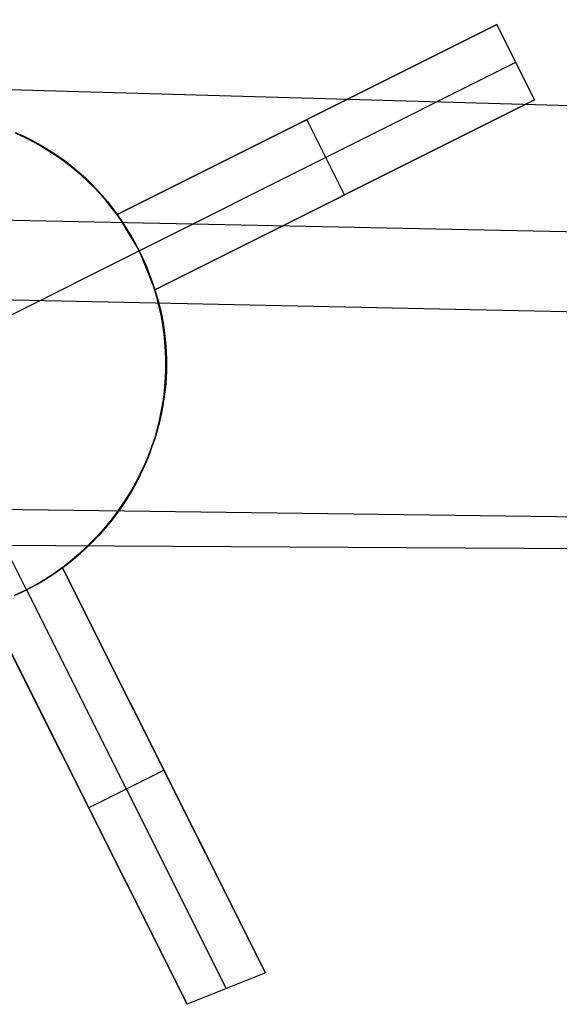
# Model space of a CAD drawing. Header units: millimetres. Extents: x 10802 to 11966, y -167 to 850.
# Tile 29 of 182: x 11399 to 11406, y 383 to 395. Entities that reach past the tile are written whole.
import ezdxf

# ---------------------------------------------------------------- set-up
doc = ezdxf.new("R2010")
doc.units = ezdxf.units.MM
doc.layers.add('1', color=7, linetype='Continuous')
doc.layers.add('color', color=7, linetype='Continuous')

msp = doc.modelspace()

# ---------------------------------------------------------------- linework, layer by layer
at = {"layer": '1', "color": 29, "true_color": 0x4d342b}
for p, q in [((11440.727, 392.698, 59.552), (11323.456, 396.068, 59.331)), ((11323.45, 393.87, 65.232), (11440.716, 391.505, 65.612)), ((11323.448, 392.982, 58.993), (11440.707, 390.53, 59.537)), ((11323.439, 389.911, 58.554), (11440.686, 388.363, 59.524)), ((11440.685, 388.233, 65.528), (11323.436, 388.929, 64.555))]:
    msp.add_line(p, q, dxfattribs=at)
at = {"layer": 'color', "color": 254, "true_color": 0xcad1ee}
for p, q in [((11400.453, 392.409, 3.908), (11404.96, 394.668, 4.424)), ((11404.96, 394.668, 1.662), (11400.453, 392.409, -3.38)), ((11404.96, 394.668, 4.424), (11405.408, 393.774, 4.008)), ((11404.96, 394.668, 4.424), (11404.96, 394.668, 1.662)), ((11405.408, 393.774, 1.662), (11404.96, 394.668, 1.662)), ((11405.408, 393.774, 3.043), (11404.96, 394.668, 3.043)), ((11400.714, 391.98, -3.338), (11405.184, 394.221, 1.662)), ((11405.184, 394.221, 4.216), (11405.184, 394.221, 1.662)), ((11400.453, 392.409, 0.522), (11403.941, 394.157, 0.522)), ((11405.408, 393.774, 4.008), (11400.901, 391.515, 3.497)), ((11400.901, 391.515, -3.38), (11405.408, 393.774, 1.662)), ((11405.408, 393.774, 1.662), (11405.408, 393.774, 4.008)), ((11402.706, 393.538, -0.859), (11402.706, 393.538, 4.18)), ((11403.154, 392.644, -0.859), (11402.706, 393.538, -0.859)), ((11399.338, 393.337, -16.338), (11399.244, 393.381, -16.338)), ((11399.252, 393.381, 4.411), (11399.344, 393.34, 4.387)), ((11399.26, 393.373, -5.851), (11399.353, 393.33, -5.851)), ((11399.43, 393.291, -16.338), (11399.338, 393.337, -16.338)), ((11399.344, 393.34, 4.387), (11399.433, 393.296, 4.362)), ((11399.353, 393.33, -5.851), (11399.444, 393.283, -5.851)), ((11399.521, 393.241, -16.338), (11399.43, 393.291, -16.338)), ((11399.433, 393.296, 4.362), (11399.521, 393.249, 4.335)), ((11399.444, 393.283, -5.851), (11399.534, 393.233, -5.851)), ((11399.521, 393.249, 4.335), (11399.607, 393.2, 4.308)), ((11399.61, 393.188, -16.338), (11399.521, 393.241, -16.338)), ((11399.534, 393.233, -5.851), (11399.622, 393.18, -5.851)), ((11399.607, 393.2, 4.308), (11399.691, 393.147, 4.279)), ((11399.697, 393.132, -16.338), (11399.61, 393.188, -16.338)), ((11399.622, 393.18, -5.851), (11399.708, 393.124, -5.851)), ((11400.901, 391.515, 0.314), (11404.203, 393.17, 0.314)), ((11399.691, 393.147, 4.279), (11399.772, 393.092, 4.25)), ((11399.782, 393.073, -16.338), (11399.697, 393.132, -16.338)), ((11399.708, 393.124, -5.851), (11399.792, 393.066, -5.851)), ((11399.772, 393.092, 4.25), (11399.852, 393.035, 4.219)), ((11399.865, 393.011, -16.338), (11399.782, 393.073, -16.338)), ((11399.792, 393.066, -5.851), (11399.874, 393.004, -5.851)), ((11399.852, 393.035, 4.219), (11399.929, 392.974, 4.188)), ((11399.946, 392.946, -16.338), (11399.865, 393.011, -16.338)), ((11399.874, 393.004, -5.851), (11399.954, 392.939, -5.851)), ((11399.929, 392.974, 4.188), (11400.004, 392.911, 4.156)), ((11400.025, 392.879, -16.338), (11399.946, 392.946, -16.338)), ((11399.954, 392.939, -5.851), (11400.032, 392.872, -5.851)), ((11400.004, 392.911, 4.156), (11400.076, 392.846, 4.122)), ((11400.101, 392.809, -16.338), (11400.025, 392.879, -16.338)), ((11400.032, 392.872, -5.851), (11400.107, 392.803, -5.851)), ((11400.076, 392.846, 4.122), (11400.146, 392.779, 4.088)), ((11400.175, 392.736, -16.338), (11400.101, 392.809, -16.338)), ((11400.107, 392.803, -5.851), (11400.18, 392.73, -5.851)), ((11400.146, 392.779, 4.088), (11400.213, 392.709, 4.054)), ((11400.246, 392.661, -16.338), (11400.175, 392.736, -16.338)), ((11400.18, 392.73, -5.851), (11400.251, 392.656, -5.851)), ((11400.213, 392.709, 4.054), (11400.277, 392.637, 4.018)), ((11400.314, 392.583, -16.338), (11400.246, 392.661, -16.338)), ((11400.251, 392.656, -5.851), (11400.319, 392.578, -5.851)), ((11400.277, 392.637, 4.018), (11400.338, 392.563, 3.982)), ((11400.38, 392.503, -16.338), (11400.314, 392.583, -16.338)), ((11403.154, 392.644, 3.766), (11403.154, 392.644, -0.859)), ((11400.319, 392.578, -5.851), (11400.384, 392.499, -5.851)), ((11400.338, 392.563, 3.982), (11400.397, 392.487, 3.945)), ((11400.443, 392.421, -16.338), (11400.38, 392.503, -16.338)), ((11400.384, 392.499, -5.851), (11400.446, 392.417, -5.851)), ((11400.397, 392.487, 3.945), (11400.453, 392.409, 3.908)), ((11400.504, 392.337, -16.338), (11400.443, 392.421, -16.338)), ((11400.446, 392.417, -5.851), (11400.506, 392.334, -5.851)), ((11400.453, 392.409, 3.908), (11400.453, 392.409, -3.38)), ((11400.453, 392.409, -3.38), (11400.714, 391.98, -3.338)), ((11400.561, 392.25, -16.338), (11400.504, 392.337, -16.338)), ((11400.506, 392.334, -5.851), (11400.562, 392.248, -5.851)), ((11400.615, 392.162, -16.338), (11400.561, 392.25, -16.338)), ((11400.562, 392.248, -5.851), (11400.616, 392.161, -5.851)), ((11400.666, 392.072, -16.338), (11400.615, 392.162, -16.338)), ((11400.616, 392.161, -5.851), (11400.667, 392.071, -5.851)), ((11400.714, 391.98, -16.338), (11400.666, 392.072, -16.338)), ((11400.667, 392.071, -5.851), (11400.714, 391.98, -5.851)), ((11399.15, 391.196, -16.338), (11400.714, 391.98, -16.338)), ((11400.714, 391.98, -3.338), (11400.714, 391.98, -16.338)), ((11400.759, 391.887, -16.338), (11400.714, 391.98, -16.338)), ((11400.714, 391.98, -3.338), (11400.901, 391.515, -3.38)), ((11400.714, 391.98, -6.421), (11400.759, 391.887, -6.421)), ((11400.8, 391.792, -16.338), (11400.759, 391.887, -16.338)), ((11400.759, 391.887, -6.421), (11400.8, 391.792, -6.421)), ((11400.839, 391.696, -16.338), (11400.8, 391.792, -16.338)), ((11400.8, 391.792, -6.421), (11400.839, 391.696, -6.421)), ((11400.874, 391.598, -16.338), (11400.839, 391.696, -16.338)), ((11400.839, 391.696, -6.421), (11400.874, 391.598, -6.421)), ((11400.905, 391.5, -16.338), (11400.874, 391.598, -16.338)), ((11400.874, 391.598, -6.421), (11400.905, 391.5, -6.421)), ((11400.901, 391.515, 3.497), (11400.932, 391.413, 3.452)), ((11400.901, 391.515, -3.38), (11400.901, 391.515, 3.497)), ((11400.933, 391.4, -16.338), (11400.905, 391.5, -16.338)), ((11400.905, 391.5, -6.421), (11400.933, 391.4, -6.421)), ((11400.932, 391.413, 3.452), (11400.959, 391.31, 3.406)), ((11400.958, 391.299, -16.338), (11400.933, 391.4, -16.338)), ((11400.933, 391.4, -6.421), (11400.958, 391.299, -6.421)), ((11400.979, 391.198, -16.338), (11400.958, 391.299, -16.338)), ((11400.958, 391.299, -6.421), (11400.979, 391.198, -6.421)), ((11400.959, 391.31, 3.406), (11400.982, 391.206, 3.361)), ((11400.997, 391.096, -16.338), (11400.979, 391.198, -16.338)), ((11400.979, 391.198, -6.421), (11400.997, 391.096, -6.421)), ((11400.982, 391.206, 3.361), (11401.002, 391.101, 3.316)), ((11401.011, 390.993, -16.338), (11400.997, 391.096, -16.338)), ((11400.997, 391.096, -6.421), (11401.011, 390.993, -6.421)), ((11401.002, 391.101, 3.316), (11401.017, 390.996, 3.271)), ((11401.021, 390.89, -16.338), (11401.011, 390.993, -16.338)), ((11401.011, 390.993, -6.421), (11401.021, 390.89, -6.421)), ((11401.017, 390.996, 3.271), (11401.029, 390.89, 3.225)), ((11401.028, 390.787, -16.338), (11401.021, 390.89, -16.338)), ((11401.021, 390.89, -6.421), (11401.028, 390.787, -6.421)), ((11401.029, 390.89, 3.225), (11401.036, 390.783, 3.18)), ((11401.032, 390.684, -16.338), (11401.028, 390.787, -16.338)), ((11401.028, 390.787, -6.421), (11401.032, 390.684, -6.421)), ((11401.036, 390.783, 3.18), (11401.039, 390.677, 3.136)), ((11401.032, 390.58, -16.338), (11401.032, 390.684, -16.338)), ((11401.032, 390.684, -6.421), (11401.032, 390.58, -6.421)), ((11401.039, 390.677, 3.136), (11401.039, 390.57, 3.091)), ((11401.021, 390.373, -16.338), (11401.028, 390.476, -16.338)), ((11401.028, 390.476, -6.421), (11401.021, 390.373, -6.421)), ((11401.028, 390.476, -16.338), (11401.032, 390.58, -16.338)), ((11401.032, 390.58, -6.421), (11401.028, 390.476, -6.421)), ((11401.039, 390.57, 3.091), (11401.034, 390.463, 3.047)), ((11401.01, 390.27, -16.338), (11401.021, 390.373, -16.338)), ((11401.021, 390.373, -6.421), (11401.01, 390.27, -6.421)), ((11401.034, 390.463, 3.047), (11401.026, 390.357, 3.003)), ((11400.995, 390.168, -16.338), (11401.01, 390.27, -16.338)), ((11401.01, 390.27, -6.421), (11400.995, 390.168, -6.421)), ((11401.013, 390.25, 2.959), (11400.996, 390.144, 2.916)), ((11401.026, 390.357, 3.003), (11401.013, 390.25, 2.959)), ((11400.996, 390.144, 2.916), (11400.976, 390.038, 2.874)), ((11400.977, 390.066, -16.338), (11400.995, 390.168, -16.338)), ((11400.995, 390.168, -6.421), (11400.977, 390.066, -6.421)), ((11400.976, 390.038, 2.874), (11400.951, 389.933, 2.832)), ((11400.956, 389.964, -16.338), (11400.977, 390.066, -16.338)), ((11400.977, 390.066, -6.421), (11400.956, 389.964, -6.421)), ((11400.951, 389.933, 2.832), (11400.923, 389.829, 2.79)), ((11400.931, 389.864, -16.338), (11400.956, 389.964, -16.338)), ((11400.956, 389.964, -6.421), (11400.931, 389.864, -6.421)), ((11400.923, 389.829, 2.79), (11400.891, 389.726, 2.75)), ((11400.903, 389.764, -16.338), (11400.931, 389.864, -16.338)), ((11400.931, 389.864, -6.421), (11400.903, 389.764, -6.421)), ((11400.836, 389.568, -16.338), (11400.871, 389.666, -16.338)), ((11400.871, 389.666, -6.421), (11400.836, 389.568, -6.421)), ((11400.891, 389.726, 2.75), (11400.854, 389.623, 2.71)), ((11400.871, 389.666, -16.338), (11400.903, 389.764, -16.338)), ((11400.903, 389.764, -6.421), (11400.871, 389.666, -6.421)), ((11400.797, 389.472, -16.338), (11400.836, 389.568, -16.338)), ((11400.836, 389.568, -6.421), (11400.797, 389.472, -6.421)), ((11400.854, 389.623, 2.71), (11400.815, 389.522, 2.67)), ((11399.376, 387.954, -16.338), (11398.592, 389.519, -16.338)), ((11400.755, 389.377, -16.338), (11400.797, 389.472, -16.338)), ((11400.797, 389.472, -6.421), (11400.755, 389.377, -6.421)), ((11400.815, 389.522, 2.67), (11400.771, 389.422, 2.632)), ((11400.724, 389.323, 2.594), (11400.673, 389.226, 2.558)), ((11400.71, 389.284, -16.338), (11400.755, 389.377, -16.338)), ((11400.755, 389.377, -6.421), (11400.71, 389.284, -6.421)), ((11400.771, 389.422, 2.632), (11400.724, 389.323, 2.594)), ((11400.61, 389.103, -16.338), (11400.662, 389.193, -16.338)), ((11400.662, 389.193, -6.421), (11400.61, 389.103, -6.421)), ((11400.673, 389.226, 2.558), (11400.618, 389.13, 2.522)), ((11400.662, 389.193, -16.338), (11400.71, 389.284, -16.338)), ((11400.71, 389.284, -6.421), (11400.662, 389.193, -6.421)), ((11400.556, 389.015, -16.338), (11400.61, 389.103, -16.338)), ((11400.61, 389.103, -6.421), (11400.556, 389.015, -6.421)), ((11400.618, 389.13, 2.522), (11400.56, 389.037, 2.487)), ((11400.56, 389.037, 2.487), (11400.499, 388.945, 2.454)), ((11400.499, 388.928, -16.338), (11400.556, 389.015, -16.338)), ((11400.556, 389.015, -6.421), (11400.499, 388.928, -6.421)), ((11400.434, 388.854, 2.421), (11400.366, 388.766, 2.39)), ((11400.375, 388.762, -16.338), (11400.438, 388.844, -16.338)), ((11400.438, 388.844, -6.421), (11400.375, 388.762, -6.421)), ((11400.499, 388.945, 2.454), (11400.434, 388.854, 2.421)), ((11400.438, 388.844, -16.338), (11400.499, 388.928, -16.338)), ((11400.499, 388.928, -6.421), (11400.438, 388.844, -6.421)), ((11400.366, 388.766, 2.39), (11400.294, 388.68, 2.359)), ((11400.309, 388.683, -16.338), (11400.375, 388.762, -16.338)), ((11400.375, 388.762, -6.421), (11400.309, 388.683, -6.421)), ((11400.169, 388.53, -16.338), (11400.24, 388.605, -16.338)), ((11400.24, 388.605, -6.421), (11400.169, 388.53, -6.421)), ((11400.294, 388.68, 2.359), (11400.22, 388.597, 2.33)), ((11400.24, 388.605, -16.338), (11400.309, 388.683, -16.338)), ((11400.309, 388.683, -6.421), (11400.24, 388.605, -6.421)), ((11400.142, 388.515, 2.302), (11400.062, 388.437, 2.276)), ((11400.095, 388.458, -16.338), (11400.169, 388.53, -16.338)), ((11400.169, 388.53, -6.421), (11400.095, 388.458, -6.421)), ((11400.22, 388.597, 2.33), (11400.142, 388.515, 2.302)), ((11399.939, 388.321, -16.338), (11400.018, 388.388, -16.338)), ((11400.018, 388.388, -6.421), (11399.939, 388.321, -6.421)), ((11400.062, 388.437, 2.276), (11399.979, 388.36, 2.25)), ((11400.018, 388.388, -16.338), (11400.095, 388.458, -16.338)), ((11400.095, 388.458, -6.421), (11400.018, 388.388, -6.421)), ((11399.775, 388.194, -16.338), (11399.858, 388.256, -16.338)), ((11399.858, 388.256, -6.421), (11399.775, 388.194, -6.421)), ((11399.893, 388.287, 2.226), (11399.804, 388.216, 2.203)), ((11399.858, 388.256, -16.338), (11399.939, 388.321, -16.338)), ((11399.939, 388.321, -6.421), (11399.858, 388.256, -6.421)), ((11399.979, 388.36, 2.25), (11399.893, 388.287, 2.226)), ((11399.746, 388.174, -5.369), (11399.687, 388.134, -5.359)), ((11399.69, 388.136, -16.338), (11399.775, 388.194, -16.338)), ((11399.775, 388.194, -6.421), (11399.69, 388.136, -6.421)), ((11399.804, 388.216, -5.38), (11399.746, 388.174, -5.369)), ((11399.804, 388.216, 2.203), (11402.214, 383.408, -0.002)), ((11399.804, 388.216, -5.38), (11399.804, 388.216, 2.203)), ((11402.214, 383.408, -0.002), (11399.804, 388.216, -5.38)), ((11401.503, 384.826, -1.588), (11399.804, 388.216, -1.588)), ((11399.422, 387.978, -16.338), (11399.513, 388.027, -16.338)), ((11399.513, 388.027, -6.421), (11399.422, 387.978, -6.421)), ((11399.503, 388.022, -5.341), (11399.44, 387.987, -5.339)), ((11399.566, 388.058, -5.346), (11399.503, 388.022, -5.341)), ((11399.513, 388.027, -16.338), (11399.602, 388.08, -16.338)), ((11399.602, 388.08, -6.421), (11399.513, 388.027, -6.421)), ((11399.627, 388.095, -5.352), (11399.566, 388.058, -5.346)), ((11399.602, 388.08, -16.338), (11399.69, 388.136, -16.338)), ((11399.69, 388.136, -6.421), (11399.602, 388.08, -6.421)), ((11399.687, 388.134, -5.359), (11399.627, 388.095, -5.352)), ((11399.236, 387.888, -16.338), (11399.33, 387.931, -16.338)), ((11399.33, 387.931, -6.421), (11399.236, 387.888, -6.421)), ((11399.311, 387.923, -5.339), (11399.246, 387.893, -5.341)), ((11399.376, 387.954, -5.338), (11399.311, 387.923, -5.339)), ((11399.33, 387.931, -16.338), (11399.422, 387.978, -16.338)), ((11399.422, 387.978, -6.421), (11399.33, 387.931, -6.421)), ((11399.44, 387.987, -5.339), (11399.376, 387.954, -5.338)), ((11399.376, 387.954, -5.338), (11399.376, 387.954, -16.338)), ((11399.376, 387.954, -5.338), (11401.749, 383.22, -0.042)), ((11401.283, 383.033, -0.084), (11398.91, 387.768, 2.082)), ((11398.91, 387.768, -5.38), (11401.283, 383.033, -0.084)), ((11398.91, 387.768, -1.649), (11400.582, 384.432, -1.649)), ((11400.115, 385.364, -2.691), (11401.009, 385.812, -2.691)), ((11401.009, 385.812, -2.691), (11401.009, 385.812, 1.102)), ((11400.097, 385.4, -2.732), (11400.097, 385.4, 1)), ((11402.214, 383.408, -0.002), (11401.283, 383.033, -0.084))]:
    msp.add_line(p, q, dxfattribs=at)

doc.saveas('drawing.dxf')
